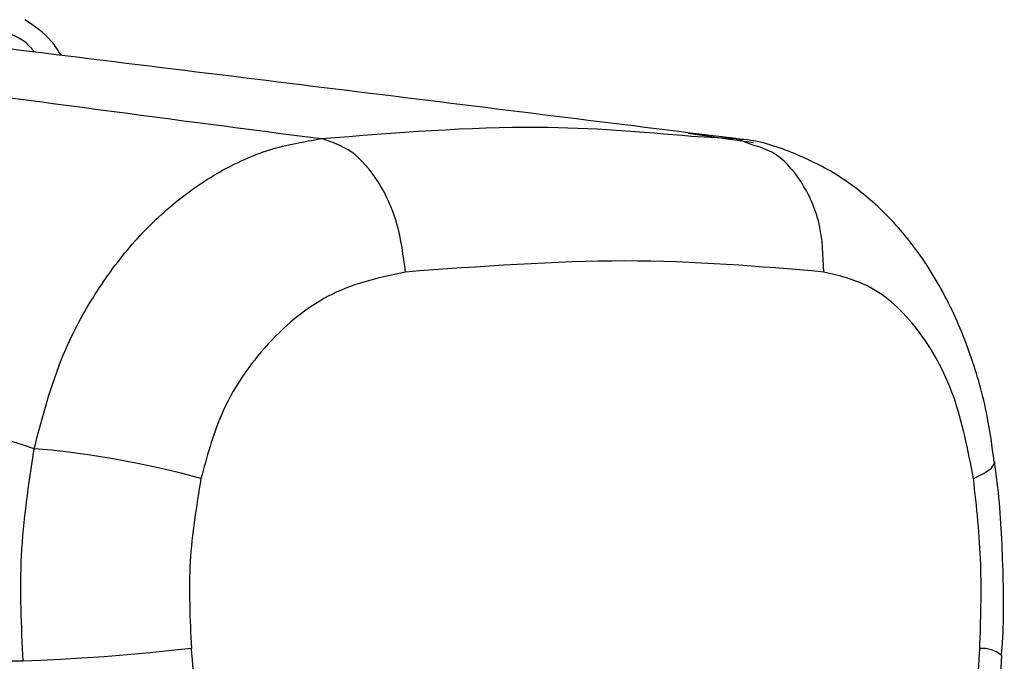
# Paper-space layout 'Surface plate' of a CAD drawing. Header units: millimetres. Extents: x 65420 to 443956, y 26941 to 406945.
# Tile 32 of 71: x 299302 to 300768, y 133686 to 134641. Entities that reach past the tile are written whole.
import ezdxf

# ---------------------------------------------------------------- set-up
doc = ezdxf.new("R2010")
doc.units = ezdxf.units.MM

psp = doc.layouts.new('Surface plate')

# ---------------------------------------------------------------- linework, layer by layer
at = {"color": 7, "linetype": 'Continuous', "lineweight": 25, "ltscale": 50}
for p, q in [((300394.56, 134457.71), (300297.27, 134471.59)), ((300302.48, 134467.84), (300368.32, 134463.99)), ((300393.64, 134454.49), (300368.32, 134463.99)), ((299306.96, 133686.17), (297886.05, 133686.17))]:
    psp.add_line(p, q, dxfattribs=at)
at = {"color": 7, "linetype": 'Continuous', "lineweight": 25, "ltscale": 50, "flags": 128}
for points in [[(299571.86, 133958.33), (299542.42, 133966), (299510.59, 133973.45), (299477.31, 133980.45), (299443.54, 133986.8), (299410.3, 133992.31), (299378.57, 133996.82), (299349.27, 134000.18), (299323.29, 134002.32)], [(299557.65, 133705.41), (299527.74, 133702.06), (299495.5, 133698.82), (299461.87, 133695.77), (299427.82, 133692.99), (299394.36, 133690.58), (299362.45, 133688.61), (299333.03, 133687.12), (299306.96, 133686.17)], [(300757.19, 133560.65), (300759.02, 133594.14), (300764.47, 133694.58)]]:
    psp.add_lwpolyline(points, dxfattribs=at)
at = {"color": 8, "linetype": 'Continuous', "lineweight": 25, "ltscale": 50, "flags": 128}
psp.add_lwpolyline([(300722.46, 133958.33), (300738.45, 133966), (300749.06, 133973.45), (300753.95, 133980.45), (300754.26, 133983.34)], dxfattribs=at)
at = {"color": 8, "linetype": 'Continuous', "lineweight": 25, "ltscale": 2500}
psp.add_arc((300734.57, 133658.9), 46.58, 50.06196, 93.34562, dxfattribs=at)
at = {"color": 7, "linetype": 'Continuous', "lineweight": 25, "ltscale": 2500}
for major_axis, start_param, end_param in [((-2919.99, 40435.39), 4.9073489, 4.9107282), ((2919.99, 40435.39), 4.9176713, 4.9210506)]:
    psp.add_ellipse((297299.66, 125533.36), major_axis=major_axis, ratio=0.071472, start_param=start_param, end_param=end_param, dxfattribs=at)
at = {"color": 7, "linetype": 'Continuous', "lineweight": 25, "ltscale": 50}
for points, knots in [([(299363.93, 134587.92), (299359.21, 134595.26), (299345.18, 134617.1), (299323.7, 134631.48), (299309.45, 134641.02)], [0, 0, 0, 0, 0.3363274, 1, 1, 1, 1]), ([(298743.45, 134599.64), (298908.12, 134576.76), (299237.56, 134530.98), (299579.76, 134486.32), (299750.91, 134463.99)], [0, 0, 0, 0, 0.4998527, 1, 1, 1, 1]), ([(300368.32, 134463.99), (300187.98, 134486.31), (299827.22, 134530.97), (299454.92, 134576.74), (299268.72, 134599.64)], [0, 0, 0, 0, 0.4998776, 1, 1, 1, 1]), ([(299323.29, 134002.32), (299335.82, 134049.94), (299356.89, 134129.97), (299409.62, 134228.95), (299464.4, 134304.79), (299528.36, 134367.91), (299598.81, 134416.74), (299673.8, 134450.81), (299725.21, 134459.59), (299750.91, 134463.99)], [0, 0, 0, 0, 0.1964623, 0.3301525, 0.4638467, 0.5979341, 0.7320253, 0.8660126, 1, 1, 1, 1]), ([(299876.42, 134265.51), (299873.27, 134290.04), (299866.97, 134339.11), (299837.41, 134402.33), (299797.43, 134449.07), (299766.42, 134459.01), (299750.91, 134463.99)], [0, 0, 0, 0, 0.2500017, 0.500002, 0.7500015, 1, 1, 1, 1]), ([(300753.12, 133983.26), (300750.16, 134005.88), (300742.98, 134060.87), (300718.98, 134144.38), (300681.95, 134231.5), (300634.11, 134306.76), (300578.58, 134367.11), (300518.48, 134413.21), (300450.63, 134445.46), (300399.52, 134462.28), (300370.95, 134463.17), (300368.44, 134463.25)], [0, 0, 0, 0, 0.0949605, 0.2307941, 0.3716164, 0.5132988, 0.6354582, 0.7520391, 0.8658021, 0.9882255, 1, 1, 1, 1]), ([(299323.29, 134002.32), (299154.59, 134059.14), (298816.79, 134172.91), (298509.88, 134288.46), (298356.24, 134346.31)], [0, 0, 0, 0, 0.4994039, 1, 1, 1, 1]), ([(300499.46, 134265.51), (300403.54, 134273.75), (300212.58, 134290.15), (299988.13, 134273.7), (299876.42, 134265.51)], [0, 0, 0, 0, 0.5022985, 1, 1, 1, 1]), ([(299876.42, 134265.51), (299839.54, 134257.65), (299766.21, 134242.03), (299669.03, 134164.43), (299601.02, 134065.64), (299580.5, 133990.14), (299571.86, 133958.33)], [0, 0, 0, 0, 0.2730737, 0.5429895, 0.8074473, 1, 1, 1, 1]), ([(300722.46, 133958.33), (300714.13, 134000.75), (300697.34, 134086.24), (300641.35, 134185.35), (300573.46, 134247.94), (300522.19, 134260.11), (300499.46, 134265.51)], [0, 0, 0, 0, 0.25781639, 0.51952433, 0.78700507, 1, 1, 1, 1]), ([(299306.96, 133686.17), (299304.51, 133738.57), (299299.54, 133844.75), (299315.3, 133949.34), (299323.29, 134002.32)], [0, 0, 0, 0, 0.49347762, 1, 1, 1, 1]), ([(300764.06, 133694.52), (300764.4, 133698.29), (300768.41, 133742.79), (300766.68, 133829.7), (300762.35, 133922.69), (300755.11, 133973.19), (300753.64, 133983.38)], [0, 0, 0, 0, 0.0392643, 0.4645732, 0.8919756, 1, 1, 1, 1]), ([(299571.86, 133958.33), (299565.06, 133917.15), (299551.26, 133833.59), (299555.5, 133748.55), (299557.65, 133705.41)], [0, 0, 0, 0, 0.4927205, 1, 1, 1, 1]), ([(300731.85, 133705.41), (300733.26, 133747.3), (300736.11, 133832.32), (300727.05, 133915.92), (300722.46, 133958.33)], [0, 0, 0, 0, 0.4926922, 1, 1, 1, 1])]:
    psp.add_open_spline(points, degree=3, knots=knots, dxfattribs=at)
at = {"color": 8, "linetype": 'Continuous', "lineweight": 25, "ltscale": 50}
for points, knots in [([(299323.82, 134592.86), (299322.5, 134594.59), (299301.3, 134622.36), (299262.98, 134628.17), (299227.05, 134633.62)], [0, 0, 0, 0, 0.0623063, 1, 1, 1, 1]), ([(299750.91, 134463.99), (299861.63, 134472.91), (300059.1, 134488.84), (300228.2, 134474.25), (300302.48, 134467.84)], [0, 0, 0, 0, 0.56072564, 1, 1, 1, 1]), ([(300499.46, 134265.51), (300498.62, 134290.08), (300496.94, 134339.23), (300467.87, 134401.86), (300431.64, 134443.18), (300403.42, 134451.58), (300393.64, 134454.49)], [0, 0, 0, 0, 0.2832715, 0.5665415, 0.8498105, 1, 1, 1, 1])]:
    psp.add_open_spline(points, degree=3, knots=knots, dxfattribs=at)

doc.saveas('drawing.dxf')
